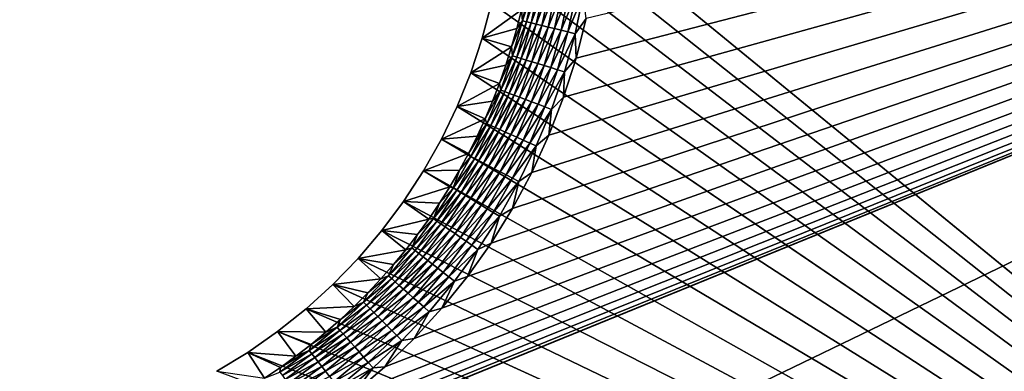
# Model space of a CAD drawing. Extents: x -255 to 255, y -598 to 598.
# Tile 39 of 201: x 83 to 151, y -319 to -294. Entities that reach past the tile are written whole.
import ezdxf

# ---------------------------------------------------------------- set-up
doc = ezdxf.new("R2010")
doc.units = 0
doc.header["$LTSCALE"] = 21.359881
for name, color, linetype in [('1', 7, 'CONTINUOUS'), ('11', 7, 'CONTINUOUS'), ('2', 7, 'CONTINUOUS'), ('58', 7, 'CONTINUOUS')]:
    doc.layers.add(name, color=color, linetype=linetype)

msp = doc.modelspace()

# ---------------------------------------------------------------- linework, layer by layer
at = {"layer": '1', "color": 7, "linetype": 'CONTINUOUS'}
for points in [[(214.258, -363.367), (116.58, -283.398), (152.63, -282.45), (214.258, -363.367)], [(116.58, -285.902), (116.58, -283.398), (213.433, -362.7), (116.58, -285.902)], [(213.433, -362.7), (116.58, -283.398), (214.258, -363.367), (213.433, -362.7)], [(116.42, -288.4), (116.58, -285.902), (213.433, -362.7), (116.42, -288.4)], [(116.099, -290.882), (116.42, -288.4), (213.433, -362.7), (116.099, -290.882)], [(115.621, -293.339), (116.099, -290.882), (213.433, -362.7), (115.621, -293.339)], [(114.986, -295.761), (115.621, -293.339), (213.433, -362.7), (114.986, -295.761)], [(114.197, -298.136), (114.986, -295.761), (212.554, -362.106), (114.197, -298.136)], [(212.554, -362.106), (114.986, -295.761), (213.433, -362.7), (212.554, -362.106)], [(113.258, -300.457), (114.197, -298.136), (212.554, -362.106), (113.258, -300.457)], [(112.172, -302.712), (113.258, -300.457), (212.554, -362.106), (112.172, -302.712)], [(110.943, -304.893), (112.172, -302.712), (212.554, -362.106), (110.943, -304.893)], [(109.578, -306.991), (110.943, -304.893), (211.628, -361.588), (109.578, -306.991)], [(211.628, -361.588), (110.943, -304.893), (212.554, -362.106), (211.628, -361.588)], [(108.081, -308.997), (109.578, -306.991), (211.628, -361.588), (108.081, -308.997)], [(106.458, -310.903), (108.081, -308.997), (211.628, -361.588), (106.458, -310.903)], [(104.716, -312.702), (106.458, -310.903), (211.628, -361.588), (104.716, -312.702)], [(102.863, -314.384), (104.716, -312.702), (210.661, -361.151), (102.863, -314.384)], [(210.661, -361.151), (104.716, -312.702), (211.628, -361.588), (210.661, -361.151)], [(100.906, -315.945), (102.863, -314.384), (210.661, -361.151), (100.906, -315.945)], [(98.853, -317.377), (100.906, -315.945), (210.661, -361.151), (98.853, -317.377)], [(96.713, -318.675), (98.853, -317.377), (210.661, -361.151), (96.713, -318.675)]]:
    msp.add_3dface(points, dxfattribs=at)
at = {"layer": '11', "color": 7, "linetype": 'CONTINUOUS'}
for points in [[(115.621, -293.339), (114.986, -295.761), (117.678, -293.809, 4.231), (115.621, -293.339)], [(117.678, -293.809, 4.231), (114.986, -295.761), (117.363, -295.09, 4.231), (117.678, -293.809, 4.231)], [(117.363, -295.09, 4.231), (114.986, -295.761), (117.008, -296.361, 4.231), (117.363, -295.09, 4.231)], [(114.986, -295.761), (114.197, -298.136), (117.008, -296.361, 4.231), (114.986, -295.761)], [(117.008, -296.361, 4.231), (114.197, -298.136), (116.613, -297.62, 4.231), (117.008, -296.361, 4.231)], [(116.613, -297.62, 4.231), (114.197, -298.136), (116.177, -298.865, 4.231), (116.613, -297.62, 4.231)], [(114.197, -298.136), (113.258, -300.457), (116.177, -298.865, 4.231), (114.197, -298.136)], [(116.177, -298.865, 4.231), (113.258, -300.457), (115.701, -300.096, 4.231), (116.177, -298.865, 4.231)], [(115.701, -300.096, 4.231), (113.258, -300.457), (115.187, -301.311, 4.231), (115.701, -300.096, 4.231)], [(113.258, -300.457), (112.172, -302.712), (115.187, -301.311, 4.231), (113.258, -300.457)], [(115.187, -301.311, 4.231), (112.172, -302.712), (114.633, -302.508, 4.231), (115.187, -301.311, 4.231)], [(112.172, -302.712), (110.943, -304.893), (114.042, -303.688, 4.231), (112.172, -302.712)], [(114.633, -302.508, 4.231), (112.172, -302.712), (114.042, -303.688, 4.231), (114.633, -302.508, 4.231)], [(114.042, -303.688, 4.231), (110.943, -304.893), (113.413, -304.848, 4.231), (114.042, -303.688, 4.231)], [(113.413, -304.848, 4.231), (110.943, -304.893), (112.747, -305.987, 4.231), (113.413, -304.848, 4.231)], [(110.943, -304.893), (109.578, -306.991), (112.747, -305.987, 4.231), (110.943, -304.893)], [(112.747, -305.987, 4.231), (109.578, -306.991), (112.045, -307.104, 4.231), (112.747, -305.987, 4.231)], [(109.578, -306.991), (108.081, -308.997), (111.308, -308.198, 4.231), (109.578, -306.991)], [(112.045, -307.104, 4.231), (109.578, -306.991), (111.308, -308.198, 4.231), (112.045, -307.104, 4.231)], [(111.308, -308.198, 4.231), (108.081, -308.997), (110.536, -309.268, 4.231), (111.308, -308.198, 4.231)], [(108.081, -308.997), (106.458, -310.903), (109.73, -310.313, 4.231), (108.081, -308.997)], [(110.536, -309.268, 4.231), (108.081, -308.997), (109.73, -310.313, 4.231), (110.536, -309.268, 4.231)], [(106.458, -310.903), (104.716, -312.702), (108.019, -312.322, 4.231), (106.458, -310.903)], [(109.73, -310.313, 4.231), (106.458, -310.903), (108.891, -311.331, 4.231), (109.73, -310.313, 4.231)], [(108.891, -311.331, 4.231), (106.458, -310.903), (108.019, -312.322, 4.231), (108.891, -311.331, 4.231)], [(108.019, -312.322, 4.231), (104.716, -312.702), (107.117, -313.284, 4.231), (108.019, -312.322, 4.231)], [(104.716, -312.702), (102.863, -314.384), (106.184, -314.217, 4.231), (104.716, -312.702)], [(107.117, -313.284, 4.231), (104.716, -312.702), (106.184, -314.217, 4.231), (107.117, -313.284, 4.231)], [(106.184, -314.217, 4.231), (102.863, -314.384), (105.222, -315.119, 4.231), (106.184, -314.217, 4.231)], [(102.863, -314.384), (100.906, -315.945), (104.231, -315.991, 4.231), (102.863, -314.384)], [(105.222, -315.119, 4.231), (102.863, -314.384), (104.231, -315.991, 4.231), (105.222, -315.119, 4.231)], [(100.906, -315.945), (98.853, -317.377), (102.168, -317.636, 4.231), (100.906, -315.945)], [(104.231, -315.991, 4.231), (100.906, -315.945), (103.213, -316.83, 4.231), (104.231, -315.991, 4.231)], [(103.213, -316.83, 4.231), (100.906, -315.945), (102.168, -317.636, 4.231), (103.213, -316.83, 4.231)], [(98.853, -317.377), (96.713, -318.675), (100.004, -319.145, 4.231), (98.853, -317.377)], [(102.168, -317.636, 4.231), (98.853, -317.377), (101.098, -318.408, 4.231), (102.168, -317.636, 4.231)], [(101.098, -318.408, 4.231), (98.853, -317.377), (100.004, -319.145, 4.231), (101.098, -318.408, 4.231)]]:
    msp.add_3dface(points, dxfattribs=at)
at = {"layer": '2', "color": 7, "linetype": 'CONTINUOUS'}
for points in [[(77.55, -415.216, 7), (248.416, -264.3, 7), (-64.2, -415.216, 7), (77.55, -415.216, 7)], [(-64.2, -415.216, 7), (248.416, -264.3, 7), (94.035, -327.203, 7), (-64.2, -415.216, 7)], [(80.359, -415.302, 7), (248.416, -264.3, 7), (77.55, -415.216, 7), (80.359, -415.302, 7)], [(83.158, -415.562, 7), (248.416, -264.3, 7), (80.359, -415.302, 7), (83.158, -415.562, 7)], [(85.935, -415.993, 7), (248.416, -264.3, 7), (83.158, -415.562, 7), (85.935, -415.993, 7)], [(88.681, -416.594, 7), (248.416, -264.3, 7), (85.935, -415.993, 7), (88.681, -416.594, 7)], [(91.384, -417.363, 7), (248.416, -264.3, 7), (88.681, -416.594, 7), (91.384, -417.363, 7)], [(94.035, -418.297, 7), (248.416, -264.3, 7), (91.384, -417.363, 7), (94.035, -418.297, 7)], [(96.623, -419.393, 7), (248.416, -264.3, 7), (94.035, -418.297, 7), (96.623, -419.393, 7)], [(94.035, -327.203, 7), (248.416, -264.3, 7), (96.623, -326.107, 7), (94.035, -327.203, 7)], [(99.139, -420.646, 7), (248.416, -264.3, 7), (96.623, -419.393, 7), (99.139, -420.646, 7)], [(96.623, -326.107, 7), (248.416, -264.3, 7), (99.139, -324.854, 7), (96.623, -326.107, 7)], [(101.573, -422.051, 7), (248.416, -264.3, 7), (99.139, -420.646, 7), (101.573, -422.051, 7)], [(99.139, -324.854, 7), (248.416, -264.3, 7), (101.573, -323.449, 7), (99.139, -324.854, 7)], [(103.916, -423.604, 7), (248.416, -264.3, 7), (101.573, -422.051, 7), (103.916, -423.604, 7)], [(101.573, -323.449, 7), (248.416, -264.3, 7), (103.916, -321.896, 7), (101.573, -323.449, 7)], [(106.159, -425.297, 7), (248.416, -264.3, 7), (103.916, -423.604, 7), (106.159, -425.297, 7)], [(103.916, -321.896, 7), (248.416, -264.3, 7), (106.159, -320.203, 7), (103.916, -321.896, 7)], [(108.293, -427.126, 7), (248.416, -264.3, 7), (106.159, -425.297, 7), (108.293, -427.126, 7)], [(106.159, -320.203, 7), (248.416, -264.3, 7), (108.293, -318.374, 7), (106.159, -320.203, 7)], [(110.311, -429.082, 7), (248.416, -264.3, 7), (108.293, -427.126, 7), (110.311, -429.082, 7)], [(108.293, -318.374, 7), (248.416, -264.3, 7), (110.311, -316.418, 7), (108.293, -318.374, 7)], [(112.205, -431.16, 7), (248.416, -264.3, 7), (110.311, -429.082, 7), (112.205, -431.16, 7)], [(110.311, -316.418, 7), (248.416, -264.3, 7), (112.205, -314.34, 7), (110.311, -316.418, 7)], [(113.967, -433.349, 7), (248.416, -264.3, 7), (112.205, -431.16, 7), (113.967, -433.349, 7)], [(112.205, -314.34, 7), (248.416, -264.3, 7), (113.967, -312.151, 7), (112.205, -314.34, 7)], [(115.591, -435.643, 7), (248.416, -264.3, 7), (113.967, -433.349, 7), (115.591, -435.643, 7)], [(113.967, -312.151, 7), (248.416, -264.3, 7), (115.591, -309.857, 7), (113.967, -312.151, 7)], [(117.07, -438.033, 7), (248.416, -264.3, 7), (115.591, -435.643, 7), (117.07, -438.033, 7)], [(115.591, -309.857, 7), (248.416, -264.3, 7), (117.07, -307.467, 7), (115.591, -309.857, 7)], [(118.4, -440.509, 7), (248.416, -264.3, 7), (117.07, -438.033, 7), (118.4, -440.509, 7)], [(117.07, -307.467, 7), (248.416, -264.3, 7), (118.4, -304.991, 7), (117.07, -307.467, 7)], [(119.575, -443.062, 7), (248.416, -264.3, 7), (118.4, -440.509, 7), (119.575, -443.062, 7)], [(118.4, -304.991, 7), (248.416, -264.3, 7), (119.575, -302.438, 7), (118.4, -304.991, 7)], [(120.59, -445.683, 7), (248.416, -264.3, 7), (119.575, -443.062, 7), (120.59, -445.683, 7)], [(119.575, -302.438, 7), (248.416, -264.3, 7), (120.59, -299.817, 7), (119.575, -302.438, 7)], [(121.442, -448.362, 7), (248.416, -264.3, 7), (120.59, -445.683, 7), (121.442, -448.362, 7)], [(120.59, -299.817, 7), (248.416, -264.3, 7), (121.442, -297.138, 7), (120.59, -299.817, 7)], [(122.128, -451.087, 7), (248.416, -264.3, 7), (121.442, -448.362, 7), (122.128, -451.087, 7)], [(121.442, -297.138, 7), (248.416, -264.3, 7), (122.128, -294.413, 7), (121.442, -297.138, 7)], [(122.644, -453.85, 7), (248.416, -264.3, 7), (122.128, -451.087, 7), (122.644, -453.85, 7)], [(122.989, -456.639, 7), (248.416, -264.3, 7), (122.644, -453.85, 7), (122.989, -456.639, 7)], [(123.163, -459.445, 7), (248.416, -264.3, 7), (122.989, -456.639, 7), (123.163, -459.445, 7)], [(248.416, -464.6, 7), (248.416, -264.3, 7), (123.163, -462.255, 7), (248.416, -464.6, 7)], [(123.163, -462.255, 7), (248.416, -264.3, 7), (123.163, -459.445, 7), (123.163, -462.255, 7)]]:
    msp.add_3dface(points, dxfattribs=at)
at = {"layer": '58', "color": 7, "linetype": 'CONTINUOUS'}
for points in [[(117.678, -293.809, 4.231), (117.751, -294.559, 4.666), (118.276, -292.113, 4.666), (117.678, -293.809, 4.231)], [(117.751, -294.559, 4.666), (118.561, -292.166, 5.078), (118.276, -292.113, 4.666), (117.751, -294.559, 4.666)], [(118.033, -294.628, 5.078), (118.561, -292.166, 5.078), (117.751, -294.559, 4.666), (118.033, -294.628, 5.078)], [(118.033, -294.628, 5.078), (118.886, -292.225, 5.459), (118.561, -292.166, 5.078), (118.033, -294.628, 5.078)], [(118.353, -294.707, 5.459), (118.886, -292.225, 5.459), (118.033, -294.628, 5.078), (118.353, -294.707, 5.459)], [(118.353, -294.707, 5.459), (119.246, -292.291, 5.805), (118.886, -292.225, 5.459), (118.353, -294.707, 5.459)], [(118.709, -294.795, 5.805), (119.246, -292.291, 5.805), (118.353, -294.707, 5.459), (118.709, -294.795, 5.805)], [(118.709, -294.795, 5.805), (119.639, -292.363, 6.112), (119.246, -292.291, 5.805), (118.709, -294.795, 5.805)], [(119.097, -294.89, 6.112), (119.639, -292.363, 6.112), (118.709, -294.795, 5.805), (119.097, -294.89, 6.112)], [(119.097, -294.89, 6.112), (120.061, -292.44, 6.378), (119.639, -292.363, 6.112), (119.097, -294.89, 6.112)], [(119.513, -294.993, 6.378), (120.061, -292.44, 6.378), (119.097, -294.89, 6.112), (119.513, -294.993, 6.378)], [(119.513, -294.993, 6.378), (120.506, -292.522, 6.599), (120.061, -292.44, 6.378), (119.513, -294.993, 6.378)], [(119.953, -295.101, 6.599), (120.506, -292.522, 6.599), (119.513, -294.993, 6.378), (119.953, -295.101, 6.599)], [(119.953, -295.101, 6.599), (120.972, -292.607, 6.773), (120.506, -292.522, 6.599), (119.953, -295.101, 6.599)], [(120.412, -295.215, 6.773), (120.972, -292.607, 6.773), (119.953, -295.101, 6.599), (120.412, -295.215, 6.773)], [(120.412, -295.215, 6.773), (121.452, -292.695, 6.899), (120.972, -292.607, 6.773), (120.412, -295.215, 6.773)], [(120.886, -295.331, 6.899), (121.452, -292.695, 6.899), (120.412, -295.215, 6.773), (120.886, -295.331, 6.899)], [(120.886, -295.331, 6.899), (121.942, -292.785, 6.975), (121.452, -292.695, 6.899), (120.886, -295.331, 6.899)], [(121.37, -295.451, 6.975), (121.942, -292.785, 6.975), (120.886, -295.331, 6.899), (121.37, -295.451, 6.975)], [(121.37, -295.451, 6.975), (122.128, -294.413, 7), (121.942, -292.785, 6.975), (121.37, -295.451, 6.975)], [(117.678, -293.809, 4.231), (117.363, -295.09, 4.231), (117.751, -294.559, 4.666), (117.678, -293.809, 4.231)], [(117.363, -295.09, 4.231), (117.008, -296.361, 4.231), (117.751, -294.559, 4.666), (117.363, -295.09, 4.231)], [(117.008, -296.361, 4.231), (117.079, -296.968, 4.666), (117.751, -294.559, 4.666), (117.008, -296.361, 4.231)], [(117.079, -296.968, 4.666), (118.033, -294.628, 5.078), (117.751, -294.559, 4.666), (117.079, -296.968, 4.666)], [(117.356, -297.054, 5.078), (118.033, -294.628, 5.078), (117.079, -296.968, 4.666), (117.356, -297.054, 5.078)], [(117.356, -297.054, 5.078), (118.353, -294.707, 5.459), (118.033, -294.628, 5.078), (117.356, -297.054, 5.078)], [(117.671, -297.152, 5.459), (118.353, -294.707, 5.459), (117.356, -297.054, 5.078), (117.671, -297.152, 5.459)], [(117.671, -297.152, 5.459), (118.709, -294.795, 5.805), (118.353, -294.707, 5.459), (117.671, -297.152, 5.459)], [(121.442, -297.138, 7), (122.128, -294.413, 7), (121.37, -295.451, 6.975), (121.442, -297.138, 7)], [(118.021, -297.261, 5.805), (118.709, -294.795, 5.805), (117.671, -297.152, 5.459), (118.021, -297.261, 5.805)], [(118.021, -297.261, 5.805), (119.097, -294.89, 6.112), (118.709, -294.795, 5.805), (118.021, -297.261, 5.805)], [(118.403, -297.38, 6.112), (119.097, -294.89, 6.112), (118.021, -297.261, 5.805), (118.403, -297.38, 6.112)], [(118.403, -297.38, 6.112), (119.513, -294.993, 6.378), (119.097, -294.89, 6.112), (118.403, -297.38, 6.112)], [(118.812, -297.508, 6.378), (119.513, -294.993, 6.378), (118.403, -297.38, 6.112), (118.812, -297.508, 6.378)], [(118.812, -297.508, 6.378), (119.953, -295.101, 6.599), (119.513, -294.993, 6.378), (118.812, -297.508, 6.378)], [(119.244, -297.642, 6.599), (119.953, -295.101, 6.599), (118.812, -297.508, 6.378), (119.244, -297.642, 6.599)], [(119.244, -297.642, 6.599), (120.412, -295.215, 6.773), (119.953, -295.101, 6.599), (119.244, -297.642, 6.599)], [(119.696, -297.783, 6.773), (120.412, -295.215, 6.773), (119.244, -297.642, 6.599), (119.696, -297.783, 6.773)], [(119.696, -297.783, 6.773), (120.886, -295.331, 6.899), (120.412, -295.215, 6.773), (119.696, -297.783, 6.773)], [(120.162, -297.928, 6.899), (120.886, -295.331, 6.899), (119.696, -297.783, 6.773), (120.162, -297.928, 6.899)], [(120.162, -297.928, 6.899), (121.37, -295.451, 6.975), (120.886, -295.331, 6.899), (120.162, -297.928, 6.899)], [(120.638, -298.077, 6.975), (121.37, -295.451, 6.975), (120.162, -297.928, 6.899), (120.638, -298.077, 6.975)], [(120.638, -298.077, 6.975), (121.442, -297.138, 7), (121.37, -295.451, 6.975), (120.638, -298.077, 6.975)], [(117.008, -296.361, 4.231), (116.613, -297.62, 4.231), (117.079, -296.968, 4.666), (117.008, -296.361, 4.231)], [(116.613, -297.62, 4.231), (116.177, -298.865, 4.231), (117.079, -296.968, 4.666), (116.613, -297.62, 4.231)], [(116.177, -298.865, 4.231), (116.264, -299.332, 4.666), (117.079, -296.968, 4.666), (116.177, -298.865, 4.231)], [(116.264, -299.332, 4.666), (117.356, -297.054, 5.078), (117.079, -296.968, 4.666), (116.264, -299.332, 4.666)], [(116.535, -299.435, 5.078), (117.356, -297.054, 5.078), (116.264, -299.332, 4.666), (116.535, -299.435, 5.078)], [(116.535, -299.435, 5.078), (117.671, -297.152, 5.459), (117.356, -297.054, 5.078), (116.535, -299.435, 5.078)], [(116.843, -299.552, 5.459), (117.671, -297.152, 5.459), (116.535, -299.435, 5.078), (116.843, -299.552, 5.459)], [(116.843, -299.552, 5.459), (118.021, -297.261, 5.805), (117.671, -297.152, 5.459), (116.843, -299.552, 5.459)], [(117.186, -299.682, 5.805), (118.021, -297.261, 5.805), (116.843, -299.552, 5.459), (117.186, -299.682, 5.805)], [(117.186, -299.682, 5.805), (118.403, -297.38, 6.112), (118.021, -297.261, 5.805), (117.186, -299.682, 5.805)], [(117.56, -299.824, 6.112), (118.403, -297.38, 6.112), (117.186, -299.682, 5.805), (117.56, -299.824, 6.112)], [(117.56, -299.824, 6.112), (118.812, -297.508, 6.378), (118.403, -297.38, 6.112), (117.56, -299.824, 6.112)], [(120.59, -299.817, 7), (121.442, -297.138, 7), (120.638, -298.077, 6.975), (120.59, -299.817, 7)], [(117.96, -299.976, 6.378), (118.812, -297.508, 6.378), (117.56, -299.824, 6.112), (117.96, -299.976, 6.378)], [(117.96, -299.976, 6.378), (119.244, -297.642, 6.599), (118.812, -297.508, 6.378), (117.96, -299.976, 6.378)], [(118.384, -300.136, 6.599), (119.244, -297.642, 6.599), (117.96, -299.976, 6.378), (118.384, -300.136, 6.599)], [(118.384, -300.136, 6.599), (119.696, -297.783, 6.773), (119.244, -297.642, 6.599), (118.384, -300.136, 6.599)], [(118.826, -300.304, 6.773), (119.696, -297.783, 6.773), (118.384, -300.136, 6.599), (118.826, -300.304, 6.773)], [(118.826, -300.304, 6.773), (120.162, -297.928, 6.899), (119.696, -297.783, 6.773), (118.826, -300.304, 6.773)], [(119.283, -300.477, 6.899), (120.162, -297.928, 6.899), (118.826, -300.304, 6.773), (119.283, -300.477, 6.899)], [(119.283, -300.477, 6.899), (120.638, -298.077, 6.975), (120.162, -297.928, 6.899), (119.283, -300.477, 6.899)], [(119.748, -300.654, 6.975), (120.638, -298.077, 6.975), (119.283, -300.477, 6.899), (119.748, -300.654, 6.975)], [(119.748, -300.654, 6.975), (120.59, -299.817, 7), (120.638, -298.077, 6.975), (119.748, -300.654, 6.975)], [(115.701, -300.096, 4.231), (115.187, -301.311, 4.231), (116.264, -299.332, 4.666), (115.701, -300.096, 4.231)], [(115.187, -301.311, 4.231), (115.306, -301.643, 4.666), (116.264, -299.332, 4.666), (115.187, -301.311, 4.231)], [(115.306, -301.643, 4.666), (116.535, -299.435, 5.078), (116.264, -299.332, 4.666), (115.306, -301.643, 4.666)], [(115.571, -301.762, 5.078), (116.535, -299.435, 5.078), (115.306, -301.643, 4.666), (115.571, -301.762, 5.078)], [(115.571, -301.762, 5.078), (116.843, -299.552, 5.459), (116.535, -299.435, 5.078), (115.571, -301.762, 5.078)], [(116.177, -298.865, 4.231), (115.701, -300.096, 4.231), (116.264, -299.332, 4.666), (116.177, -298.865, 4.231)], [(115.872, -301.897, 5.459), (116.843, -299.552, 5.459), (115.571, -301.762, 5.078), (115.872, -301.897, 5.459)], [(115.872, -301.897, 5.459), (117.186, -299.682, 5.805), (116.843, -299.552, 5.459), (115.872, -301.897, 5.459)], [(116.206, -302.048, 5.805), (117.186, -299.682, 5.805), (115.872, -301.897, 5.459), (116.206, -302.048, 5.805)], [(116.206, -302.048, 5.805), (117.56, -299.824, 6.112), (117.186, -299.682, 5.805), (116.206, -302.048, 5.805)], [(116.57, -302.212, 6.112), (117.56, -299.824, 6.112), (116.206, -302.048, 5.805), (116.57, -302.212, 6.112)], [(116.57, -302.212, 6.112), (117.96, -299.976, 6.378), (117.56, -299.824, 6.112), (116.57, -302.212, 6.112)], [(116.961, -302.388, 6.378), (117.96, -299.976, 6.378), (116.57, -302.212, 6.112), (116.961, -302.388, 6.378)], [(116.961, -302.388, 6.378), (118.384, -300.136, 6.599), (117.96, -299.976, 6.378), (116.961, -302.388, 6.378)], [(117.374, -302.573, 6.599), (118.384, -300.136, 6.599), (116.961, -302.388, 6.378), (117.374, -302.573, 6.599)], [(117.374, -302.573, 6.599), (118.826, -300.304, 6.773), (118.384, -300.136, 6.599), (117.374, -302.573, 6.599)], [(119.575, -302.438, 7), (120.59, -299.817, 7), (119.748, -300.654, 6.975), (119.575, -302.438, 7)], [(117.806, -302.768, 6.773), (118.826, -300.304, 6.773), (117.374, -302.573, 6.599), (117.806, -302.768, 6.773)], [(117.806, -302.768, 6.773), (119.283, -300.477, 6.899), (118.826, -300.304, 6.773), (117.806, -302.768, 6.773)], [(118.251, -302.968, 6.899), (119.283, -300.477, 6.899), (117.806, -302.768, 6.773), (118.251, -302.968, 6.899)], [(118.251, -302.968, 6.899), (119.748, -300.654, 6.975), (119.283, -300.477, 6.899), (118.251, -302.968, 6.899)], [(118.705, -303.172, 6.975), (119.748, -300.654, 6.975), (118.251, -302.968, 6.899), (118.705, -303.172, 6.975)], [(118.705, -303.172, 6.975), (119.575, -302.438, 7), (119.748, -300.654, 6.975), (118.705, -303.172, 6.975)], [(115.187, -301.311, 4.231), (114.633, -302.508, 4.231), (115.306, -301.643, 4.666), (115.187, -301.311, 4.231)], [(114.633, -302.508, 4.231), (114.042, -303.688, 4.231), (115.306, -301.643, 4.666), (114.633, -302.508, 4.231)], [(114.042, -303.688, 4.231), (114.212, -303.891, 4.666), (115.306, -301.643, 4.666), (114.042, -303.688, 4.231)], [(114.212, -303.891, 4.666), (115.571, -301.762, 5.078), (115.306, -301.643, 4.666), (114.212, -303.891, 4.666)], [(114.468, -304.026, 5.078), (115.571, -301.762, 5.078), (114.212, -303.891, 4.666), (114.468, -304.026, 5.078)], [(114.468, -304.026, 5.078), (115.872, -301.897, 5.459), (115.571, -301.762, 5.078), (114.468, -304.026, 5.078)], [(114.76, -304.18, 5.459), (115.872, -301.897, 5.459), (114.468, -304.026, 5.078), (114.76, -304.18, 5.459)], [(114.76, -304.18, 5.459), (116.206, -302.048, 5.805), (115.872, -301.897, 5.459), (114.76, -304.18, 5.459)], [(115.085, -304.35, 5.805), (116.206, -302.048, 5.805), (114.76, -304.18, 5.459), (115.085, -304.35, 5.805)], [(115.085, -304.35, 5.805), (116.57, -302.212, 6.112), (116.206, -302.048, 5.805), (115.085, -304.35, 5.805)], [(115.439, -304.536, 6.112), (116.57, -302.212, 6.112), (115.085, -304.35, 5.805), (115.439, -304.536, 6.112)], [(115.439, -304.536, 6.112), (116.961, -302.388, 6.378), (116.57, -302.212, 6.112), (115.439, -304.536, 6.112)], [(115.818, -304.735, 6.378), (116.961, -302.388, 6.378), (115.439, -304.536, 6.112), (115.818, -304.735, 6.378)], [(115.818, -304.735, 6.378), (117.374, -302.573, 6.599), (116.961, -302.388, 6.378), (115.818, -304.735, 6.378)], [(116.219, -304.945, 6.599), (117.374, -302.573, 6.599), (115.818, -304.735, 6.378), (116.219, -304.945, 6.599)], [(116.219, -304.945, 6.599), (117.806, -302.768, 6.773), (117.374, -302.573, 6.599), (116.219, -304.945, 6.599)], [(116.638, -305.165, 6.773), (117.806, -302.768, 6.773), (116.219, -304.945, 6.599), (116.638, -305.165, 6.773)], [(116.638, -305.165, 6.773), (118.251, -302.968, 6.899), (117.806, -302.768, 6.773), (116.638, -305.165, 6.773)], [(118.4, -304.991, 7), (119.575, -302.438, 7), (118.705, -303.172, 6.975), (118.4, -304.991, 7)], [(117.071, -305.392, 6.899), (118.251, -302.968, 6.899), (116.638, -305.165, 6.773), (117.071, -305.392, 6.899)], [(117.071, -305.392, 6.899), (118.705, -303.172, 6.975), (118.251, -302.968, 6.899), (117.071, -305.392, 6.899)], [(117.512, -305.624, 6.975), (118.705, -303.172, 6.975), (117.071, -305.392, 6.899), (117.512, -305.624, 6.975)], [(117.512, -305.624, 6.975), (118.4, -304.991, 7), (118.705, -303.172, 6.975), (117.512, -305.624, 6.975)], [(113.413, -304.848, 4.231), (112.983, -306.07, 4.666), (114.212, -303.891, 4.666), (113.413, -304.848, 4.231)], [(112.983, -306.07, 4.666), (114.468, -304.026, 5.078), (114.212, -303.891, 4.666), (112.983, -306.07, 4.666)], [(113.231, -306.22, 5.078), (114.468, -304.026, 5.078), (112.983, -306.07, 4.666), (113.231, -306.22, 5.078)], [(113.231, -306.22, 5.078), (114.76, -304.18, 5.459), (114.468, -304.026, 5.078), (113.231, -306.22, 5.078)], [(113.513, -306.391, 5.459), (114.76, -304.18, 5.459), (113.231, -306.22, 5.078), (113.513, -306.391, 5.459)], [(114.042, -303.688, 4.231), (113.413, -304.848, 4.231), (114.212, -303.891, 4.666), (114.042, -303.688, 4.231)], [(113.513, -306.391, 5.459), (115.085, -304.35, 5.805), (114.76, -304.18, 5.459), (113.513, -306.391, 5.459)], [(113.413, -304.848, 4.231), (112.747, -305.987, 4.231), (112.983, -306.07, 4.666), (113.413, -304.848, 4.231)], [(113.827, -306.58, 5.805), (115.085, -304.35, 5.805), (113.513, -306.391, 5.459), (113.827, -306.58, 5.805)], [(113.827, -306.58, 5.805), (115.439, -304.536, 6.112), (115.085, -304.35, 5.805), (113.827, -306.58, 5.805)], [(114.169, -306.787, 6.112), (115.439, -304.536, 6.112), (113.827, -306.58, 5.805), (114.169, -306.787, 6.112)], [(114.169, -306.787, 6.112), (115.818, -304.735, 6.378), (115.439, -304.536, 6.112), (114.169, -306.787, 6.112)], [(114.536, -307.009, 6.378), (115.818, -304.735, 6.378), (114.169, -306.787, 6.112), (114.536, -307.009, 6.378)], [(114.536, -307.009, 6.378), (116.219, -304.945, 6.599), (115.818, -304.735, 6.378), (114.536, -307.009, 6.378)], [(114.924, -307.243, 6.599), (116.219, -304.945, 6.599), (114.536, -307.009, 6.378), (114.924, -307.243, 6.599)], [(114.924, -307.243, 6.599), (116.638, -305.165, 6.773), (116.219, -304.945, 6.599), (114.924, -307.243, 6.599)], [(115.328, -307.488, 6.773), (116.638, -305.165, 6.773), (114.924, -307.243, 6.599), (115.328, -307.488, 6.773)], [(115.328, -307.488, 6.773), (117.071, -305.392, 6.899), (116.638, -305.165, 6.773), (115.328, -307.488, 6.773)], [(115.746, -307.74, 6.899), (117.071, -305.392, 6.899), (115.328, -307.488, 6.773), (115.746, -307.74, 6.899)], [(115.746, -307.74, 6.899), (117.512, -305.624, 6.975), (117.071, -305.392, 6.899), (115.746, -307.74, 6.899)], [(117.07, -307.467, 7), (118.4, -304.991, 7), (117.512, -305.624, 6.975), (117.07, -307.467, 7)], [(112.045, -307.104, 4.231), (111.625, -308.17, 4.666), (112.983, -306.07, 4.666), (112.045, -307.104, 4.231)], [(111.625, -308.17, 4.666), (113.231, -306.22, 5.078), (112.983, -306.07, 4.666), (111.625, -308.17, 4.666)], [(111.864, -308.335, 5.078), (113.231, -306.22, 5.078), (111.625, -308.17, 4.666), (111.864, -308.335, 5.078)], [(111.864, -308.335, 5.078), (113.513, -306.391, 5.459), (113.231, -306.22, 5.078), (111.864, -308.335, 5.078)], [(112.747, -305.987, 4.231), (112.045, -307.104, 4.231), (112.983, -306.07, 4.666), (112.747, -305.987, 4.231)], [(116.172, -307.998, 6.975), (117.512, -305.624, 6.975), (115.746, -307.74, 6.899), (116.172, -307.998, 6.975)], [(116.172, -307.998, 6.975), (117.07, -307.467, 7), (117.512, -305.624, 6.975), (116.172, -307.998, 6.975)], [(112.135, -308.522, 5.459), (113.513, -306.391, 5.459), (111.864, -308.335, 5.078), (112.135, -308.522, 5.459)], [(112.135, -308.522, 5.459), (113.827, -306.58, 5.805), (113.513, -306.391, 5.459), (112.135, -308.522, 5.459)], [(112.437, -308.731, 5.805), (113.827, -306.58, 5.805), (112.135, -308.522, 5.459), (112.437, -308.731, 5.805)], [(112.437, -308.731, 5.805), (114.169, -306.787, 6.112), (113.827, -306.58, 5.805), (112.437, -308.731, 5.805)], [(112.766, -308.958, 6.112), (114.169, -306.787, 6.112), (112.437, -308.731, 5.805), (112.766, -308.958, 6.112)], [(112.766, -308.958, 6.112), (114.536, -307.009, 6.378), (114.169, -306.787, 6.112), (112.766, -308.958, 6.112)], [(112.045, -307.104, 4.231), (111.308, -308.198, 4.231), (111.625, -308.17, 4.666), (112.045, -307.104, 4.231)], [(113.118, -309.201, 6.378), (114.536, -307.009, 6.378), (112.766, -308.958, 6.112), (113.118, -309.201, 6.378)], [(113.118, -309.201, 6.378), (114.924, -307.243, 6.599), (114.536, -307.009, 6.378), (113.118, -309.201, 6.378)], [(113.491, -309.458, 6.599), (114.924, -307.243, 6.599), (113.118, -309.201, 6.378), (113.491, -309.458, 6.599)], [(113.491, -309.458, 6.599), (115.328, -307.488, 6.773), (114.924, -307.243, 6.599), (113.491, -309.458, 6.599)], [(113.88, -309.727, 6.773), (115.328, -307.488, 6.773), (113.491, -309.458, 6.599), (113.88, -309.727, 6.773)], [(113.88, -309.727, 6.773), (115.746, -307.74, 6.899), (115.328, -307.488, 6.773), (113.88, -309.727, 6.773)], [(115.591, -309.857, 7), (117.07, -307.467, 7), (116.172, -307.998, 6.975), (115.591, -309.857, 7)], [(110.536, -309.268, 4.231), (110.143, -310.185, 4.666), (111.625, -308.17, 4.666), (110.536, -309.268, 4.231)], [(110.143, -310.185, 4.666), (111.864, -308.335, 5.078), (111.625, -308.17, 4.666), (110.143, -310.185, 4.666)], [(111.308, -308.198, 4.231), (110.536, -309.268, 4.231), (111.625, -308.17, 4.666), (111.308, -308.198, 4.231)], [(114.282, -310.004, 6.899), (115.746, -307.74, 6.899), (113.88, -309.727, 6.773), (114.282, -310.004, 6.899)], [(114.282, -310.004, 6.899), (116.172, -307.998, 6.975), (115.746, -307.74, 6.899), (114.282, -310.004, 6.899)], [(114.692, -310.287, 6.975), (116.172, -307.998, 6.975), (114.282, -310.004, 6.899), (114.692, -310.287, 6.975)], [(114.692, -310.287, 6.975), (115.591, -309.857, 7), (116.172, -307.998, 6.975), (114.692, -310.287, 6.975)], [(110.371, -310.364, 5.078), (111.864, -308.335, 5.078), (110.143, -310.185, 4.666), (110.371, -310.364, 5.078)], [(110.371, -310.364, 5.078), (112.135, -308.522, 5.459), (111.864, -308.335, 5.078), (110.371, -310.364, 5.078)], [(110.631, -310.567, 5.459), (112.135, -308.522, 5.459), (110.371, -310.364, 5.078), (110.631, -310.567, 5.459)], [(110.631, -310.567, 5.459), (112.437, -308.731, 5.805), (112.135, -308.522, 5.459), (110.631, -310.567, 5.459)], [(110.919, -310.793, 5.805), (112.437, -308.731, 5.805), (110.631, -310.567, 5.459), (110.919, -310.793, 5.805)], [(110.919, -310.793, 5.805), (112.766, -308.958, 6.112), (112.437, -308.731, 5.805), (110.919, -310.793, 5.805)], [(110.536, -309.268, 4.231), (109.73, -310.313, 4.231), (110.143, -310.185, 4.666), (110.536, -309.268, 4.231)], [(111.234, -311.04, 6.112), (112.766, -308.958, 6.112), (110.919, -310.793, 5.805), (111.234, -311.04, 6.112)], [(111.234, -311.04, 6.112), (113.118, -309.201, 6.378), (112.766, -308.958, 6.112), (111.234, -311.04, 6.112)], [(111.571, -311.304, 6.378), (113.118, -309.201, 6.378), (111.234, -311.04, 6.112), (111.571, -311.304, 6.378)], [(111.571, -311.304, 6.378), (113.491, -309.458, 6.599), (113.118, -309.201, 6.378), (111.571, -311.304, 6.378)], [(111.928, -311.583, 6.599), (113.491, -309.458, 6.599), (111.571, -311.304, 6.378), (111.928, -311.583, 6.599)], [(111.928, -311.583, 6.599), (113.88, -309.727, 6.773), (113.491, -309.458, 6.599), (111.928, -311.583, 6.599)], [(108.891, -311.331, 4.231), (108.541, -312.106, 4.666), (110.143, -310.185, 4.666), (108.891, -311.331, 4.231)], [(108.541, -312.106, 4.666), (110.371, -310.364, 5.078), (110.143, -310.185, 4.666), (108.541, -312.106, 4.666)], [(109.73, -310.313, 4.231), (108.891, -311.331, 4.231), (110.143, -310.185, 4.666), (109.73, -310.313, 4.231)], [(112.3, -311.875, 6.773), (113.88, -309.727, 6.773), (111.928, -311.583, 6.599), (112.3, -311.875, 6.773)], [(112.3, -311.875, 6.773), (114.282, -310.004, 6.899), (113.88, -309.727, 6.773), (112.3, -311.875, 6.773)], [(112.684, -312.176, 6.899), (114.282, -310.004, 6.899), (112.3, -311.875, 6.773), (112.684, -312.176, 6.899)], [(112.684, -312.176, 6.899), (114.692, -310.287, 6.975), (114.282, -310.004, 6.899), (112.684, -312.176, 6.899)], [(113.077, -312.483, 6.975), (114.692, -310.287, 6.975), (112.684, -312.176, 6.899), (113.077, -312.483, 6.975)], [(113.077, -312.483, 6.975), (113.967, -312.151, 7), (114.692, -310.287, 6.975), (113.077, -312.483, 6.975)], [(113.967, -312.151, 7), (115.591, -309.857, 7), (114.692, -310.287, 6.975), (113.967, -312.151, 7)], [(108.758, -312.298, 5.078), (110.371, -310.364, 5.078), (108.541, -312.106, 4.666), (108.758, -312.298, 5.078)], [(108.758, -312.298, 5.078), (110.631, -310.567, 5.459), (110.371, -310.364, 5.078), (108.758, -312.298, 5.078)], [(109.005, -312.517, 5.459), (110.631, -310.567, 5.459), (108.758, -312.298, 5.078), (109.005, -312.517, 5.459)], [(109.005, -312.517, 5.459), (110.919, -310.793, 5.805), (110.631, -310.567, 5.459), (109.005, -312.517, 5.459)], [(109.28, -312.76, 5.805), (110.919, -310.793, 5.805), (109.005, -312.517, 5.459), (109.28, -312.76, 5.805)], [(109.28, -312.76, 5.805), (111.234, -311.04, 6.112), (110.919, -310.793, 5.805), (109.28, -312.76, 5.805)], [(108.891, -311.331, 4.231), (108.019, -312.322, 4.231), (108.541, -312.106, 4.666), (108.891, -311.331, 4.231)], [(109.579, -313.025, 6.112), (111.234, -311.04, 6.112), (109.28, -312.76, 5.805), (109.579, -313.025, 6.112)], [(109.579, -313.025, 6.112), (111.571, -311.304, 6.378), (111.234, -311.04, 6.112), (109.579, -313.025, 6.112)], [(109.9, -313.309, 6.378), (111.571, -311.304, 6.378), (109.579, -313.025, 6.112), (109.9, -313.309, 6.378)], [(109.9, -313.309, 6.378), (111.928, -311.583, 6.599), (111.571, -311.304, 6.378), (109.9, -313.309, 6.378)], [(110.239, -313.61, 6.599), (111.928, -311.583, 6.599), (109.9, -313.309, 6.378), (110.239, -313.61, 6.599)], [(110.239, -313.61, 6.599), (112.3, -311.875, 6.773), (111.928, -311.583, 6.599), (110.239, -313.61, 6.599)], [(107.117, -313.284, 4.231), (106.827, -313.927, 4.666), (108.541, -312.106, 4.666), (107.117, -313.284, 4.231)], [(106.827, -313.927, 4.666), (108.758, -312.298, 5.078), (108.541, -312.106, 4.666), (106.827, -313.927, 4.666)], [(107.032, -314.132, 5.078), (108.758, -312.298, 5.078), (106.827, -313.927, 4.666), (107.032, -314.132, 5.078)], [(107.032, -314.132, 5.078), (109.005, -312.517, 5.459), (108.758, -312.298, 5.078), (107.032, -314.132, 5.078)], [(108.019, -312.322, 4.231), (107.117, -313.284, 4.231), (108.541, -312.106, 4.666), (108.019, -312.322, 4.231)], [(110.593, -313.923, 6.773), (112.3, -311.875, 6.773), (110.239, -313.61, 6.599), (110.593, -313.923, 6.773)], [(110.593, -313.923, 6.773), (112.684, -312.176, 6.899), (112.3, -311.875, 6.773), (110.593, -313.923, 6.773)], [(110.958, -314.247, 6.899), (112.684, -312.176, 6.899), (110.593, -313.923, 6.773), (110.958, -314.247, 6.899)], [(110.958, -314.247, 6.899), (113.077, -312.483, 6.975), (112.684, -312.176, 6.899), (110.958, -314.247, 6.899)], [(112.205, -314.34, 7), (113.967, -312.151, 7), (113.077, -312.483, 6.975), (112.205, -314.34, 7)], [(107.265, -314.365, 5.459), (109.005, -312.517, 5.459), (107.032, -314.132, 5.078), (107.265, -314.365, 5.459)], [(107.265, -314.365, 5.459), (109.28, -312.76, 5.805), (109.005, -312.517, 5.459), (107.265, -314.365, 5.459)], [(107.525, -314.625, 5.805), (109.28, -312.76, 5.805), (107.265, -314.365, 5.459), (107.525, -314.625, 5.805)], [(107.525, -314.625, 5.805), (109.579, -313.025, 6.112), (109.28, -312.76, 5.805), (107.525, -314.625, 5.805)], [(111.331, -314.578, 6.975), (113.077, -312.483, 6.975), (110.958, -314.247, 6.899), (111.331, -314.578, 6.975)], [(111.331, -314.578, 6.975), (112.205, -314.34, 7), (113.077, -312.483, 6.975), (111.331, -314.578, 6.975)], [(107.117, -313.284, 4.231), (106.184, -314.217, 4.231), (106.827, -313.927, 4.666), (107.117, -313.284, 4.231)], [(107.807, -314.907, 6.112), (109.579, -313.025, 6.112), (107.525, -314.625, 5.805), (107.807, -314.907, 6.112)], [(107.807, -314.907, 6.112), (109.9, -313.309, 6.378), (109.579, -313.025, 6.112), (107.807, -314.907, 6.112)], [(108.11, -315.21, 6.378), (109.9, -313.309, 6.378), (107.807, -314.907, 6.112), (108.11, -315.21, 6.378)], [(108.11, -315.21, 6.378), (110.239, -313.61, 6.599), (109.9, -313.309, 6.378), (108.11, -315.21, 6.378)], [(108.431, -315.531, 6.599), (110.239, -313.61, 6.599), (108.11, -315.21, 6.378), (108.431, -315.531, 6.599)], [(108.431, -315.531, 6.599), (110.593, -313.923, 6.773), (110.239, -313.61, 6.599), (108.431, -315.531, 6.599)], [(105.222, -315.119, 4.231), (105.006, -315.641, 4.666), (106.827, -313.927, 4.666), (105.222, -315.119, 4.231)], [(105.006, -315.641, 4.666), (107.032, -314.132, 5.078), (106.827, -313.927, 4.666), (105.006, -315.641, 4.666)], [(105.198, -315.858, 5.078), (107.032, -314.132, 5.078), (105.006, -315.641, 4.666), (105.198, -315.858, 5.078)], [(105.198, -315.858, 5.078), (107.265, -314.365, 5.459), (107.032, -314.132, 5.078), (105.198, -315.858, 5.078)], [(105.417, -316.105, 5.459), (107.265, -314.365, 5.459), (105.198, -315.858, 5.078), (105.417, -316.105, 5.459)], [(106.184, -314.217, 4.231), (105.222, -315.119, 4.231), (106.827, -313.927, 4.666), (106.184, -314.217, 4.231)], [(105.417, -316.105, 5.459), (107.525, -314.625, 5.805), (107.265, -314.365, 5.459), (105.417, -316.105, 5.459)], [(108.765, -315.865, 6.773), (110.593, -313.923, 6.773), (108.431, -315.531, 6.599), (108.765, -315.865, 6.773)], [(108.765, -315.865, 6.773), (110.958, -314.247, 6.899), (110.593, -313.923, 6.773), (108.765, -315.865, 6.773)], [(109.11, -316.21, 6.899), (110.958, -314.247, 6.899), (108.765, -315.865, 6.773), (109.11, -316.21, 6.899)], [(109.11, -316.21, 6.899), (111.331, -314.578, 6.975), (110.958, -314.247, 6.899), (109.11, -316.21, 6.899)], [(110.311, -316.418, 7), (112.205, -314.34, 7), (111.331, -314.578, 6.975), (110.311, -316.418, 7)], [(105.66, -316.38, 5.805), (107.525, -314.625, 5.805), (105.417, -316.105, 5.459), (105.66, -316.38, 5.805)], [(105.66, -316.38, 5.805), (107.807, -314.907, 6.112), (107.525, -314.625, 5.805), (105.66, -316.38, 5.805)], [(105.925, -316.679, 6.112), (107.807, -314.907, 6.112), (105.66, -316.38, 5.805), (105.925, -316.679, 6.112)], [(105.925, -316.679, 6.112), (108.11, -315.21, 6.378), (107.807, -314.907, 6.112), (105.925, -316.679, 6.112)], [(109.463, -316.563, 6.975), (111.331, -314.578, 6.975), (109.11, -316.21, 6.899), (109.463, -316.563, 6.975)], [(109.463, -316.563, 6.975), (110.311, -316.418, 7), (111.331, -314.578, 6.975), (109.463, -316.563, 6.975)], [(103.213, -316.83, 4.231), (103.085, -317.243, 4.666), (105.006, -315.641, 4.666), (103.213, -316.83, 4.231)], [(103.085, -317.243, 4.666), (105.198, -315.858, 5.078), (105.006, -315.641, 4.666), (103.085, -317.243, 4.666)], [(104.231, -315.991, 4.231), (103.213, -316.83, 4.231), (105.006, -315.641, 4.666), (104.231, -315.991, 4.231)], [(105.222, -315.119, 4.231), (104.231, -315.991, 4.231), (105.006, -315.641, 4.666), (105.222, -315.119, 4.231)], [(106.209, -317, 6.378), (108.11, -315.21, 6.378), (105.925, -316.679, 6.112), (106.209, -317, 6.378)], [(106.209, -317, 6.378), (108.431, -315.531, 6.599), (108.11, -315.21, 6.378), (106.209, -317, 6.378)], [(106.51, -317.339, 6.599), (108.431, -315.531, 6.599), (106.209, -317, 6.378), (106.51, -317.339, 6.599)], [(106.51, -317.339, 6.599), (108.765, -315.865, 6.773), (108.431, -315.531, 6.599), (106.51, -317.339, 6.599)], [(103.264, -317.471, 5.078), (105.198, -315.858, 5.078), (103.085, -317.243, 4.666), (103.264, -317.471, 5.078)], [(103.264, -317.471, 5.078), (105.417, -316.105, 5.459), (105.198, -315.858, 5.078), (103.264, -317.471, 5.078)], [(103.467, -317.731, 5.459), (105.417, -316.105, 5.459), (103.264, -317.471, 5.078), (103.467, -317.731, 5.459)], [(103.467, -317.731, 5.459), (105.66, -316.38, 5.805), (105.417, -316.105, 5.459), (103.467, -317.731, 5.459)], [(103.693, -318.019, 5.805), (105.66, -316.38, 5.805), (103.467, -317.731, 5.459), (103.693, -318.019, 5.805)], [(103.693, -318.019, 5.805), (105.925, -316.679, 6.112), (105.66, -316.38, 5.805), (103.693, -318.019, 5.805)], [(106.823, -317.693, 6.773), (108.765, -315.865, 6.773), (106.51, -317.339, 6.599), (106.823, -317.693, 6.773)], [(106.823, -317.693, 6.773), (109.11, -316.21, 6.899), (108.765, -315.865, 6.773), (106.823, -317.693, 6.773)], [(107.147, -318.058, 6.899), (109.11, -316.21, 6.899), (106.823, -317.693, 6.773), (107.147, -318.058, 6.899)], [(107.147, -318.058, 6.899), (109.463, -316.563, 6.975), (109.11, -316.21, 6.899), (107.147, -318.058, 6.899)], [(103.213, -316.83, 4.231), (102.168, -317.636, 4.231), (103.085, -317.243, 4.666), (103.213, -316.83, 4.231)], [(103.94, -318.334, 6.112), (105.925, -316.679, 6.112), (103.693, -318.019, 5.805), (103.94, -318.334, 6.112)], [(103.94, -318.334, 6.112), (106.209, -317, 6.378), (105.925, -316.679, 6.112), (103.94, -318.334, 6.112)], [(104.204, -318.671, 6.378), (106.209, -317, 6.378), (103.94, -318.334, 6.112), (104.204, -318.671, 6.378)], [(104.204, -318.671, 6.378), (106.51, -317.339, 6.599), (106.209, -317, 6.378), (104.204, -318.671, 6.378)], [(107.478, -318.431, 6.975), (109.463, -316.563, 6.975), (107.147, -318.058, 6.899), (107.478, -318.431, 6.975)], [(107.478, -318.431, 6.975), (108.293, -318.374, 7), (109.463, -316.563, 6.975), (107.478, -318.431, 6.975)], [(108.293, -318.374, 7), (110.311, -316.418, 7), (109.463, -316.563, 6.975), (108.293, -318.374, 7)], [(101.098, -318.408, 4.231), (101.07, -318.725, 4.666), (103.085, -317.243, 4.666), (101.098, -318.408, 4.231)], [(101.07, -318.725, 4.666), (103.264, -317.471, 5.078), (103.085, -317.243, 4.666), (101.07, -318.725, 4.666)], [(101.235, -318.964, 5.078), (103.264, -317.471, 5.078), (101.07, -318.725, 4.666), (101.235, -318.964, 5.078)], [(102.168, -317.636, 4.231), (101.098, -318.408, 4.231), (103.085, -317.243, 4.666), (102.168, -317.636, 4.231)], [(101.235, -318.964, 5.078), (103.467, -317.731, 5.459), (103.264, -317.471, 5.078), (101.235, -318.964, 5.078)], [(101.422, -319.235, 5.459), (103.467, -317.731, 5.459), (101.235, -318.964, 5.078), (101.422, -319.235, 5.459)], [(101.422, -319.235, 5.459), (103.693, -318.019, 5.805), (103.467, -317.731, 5.459), (101.422, -319.235, 5.459)], [(104.483, -319.028, 6.599), (106.51, -317.339, 6.599), (104.204, -318.671, 6.378), (104.483, -319.028, 6.599)], [(104.483, -319.028, 6.599), (106.823, -317.693, 6.773), (106.51, -317.339, 6.599), (104.483, -319.028, 6.599)], [(104.775, -319.4, 6.773), (106.823, -317.693, 6.773), (104.483, -319.028, 6.599), (104.775, -319.4, 6.773)], [(104.775, -319.4, 6.773), (107.147, -318.058, 6.899), (106.823, -317.693, 6.773), (104.775, -319.4, 6.773)], [(101.098, -318.408, 4.231), (100.004, -319.145, 4.231), (101.07, -318.725, 4.666), (101.098, -318.408, 4.231)], [(101.631, -319.537, 5.805), (103.693, -318.019, 5.805), (101.422, -319.235, 5.459), (101.631, -319.537, 5.805)], [(101.631, -319.537, 5.805), (103.94, -318.334, 6.112), (103.693, -318.019, 5.805), (101.631, -319.537, 5.805)], [(101.858, -319.866, 6.112), (103.94, -318.334, 6.112), (101.631, -319.537, 5.805), (101.858, -319.866, 6.112)], [(101.858, -319.866, 6.112), (104.204, -318.671, 6.378), (103.94, -318.334, 6.112), (101.858, -319.866, 6.112)], [(105.076, -319.784, 6.899), (107.147, -318.058, 6.899), (104.775, -319.4, 6.773), (105.076, -319.784, 6.899)], [(105.076, -319.784, 6.899), (107.478, -318.431, 6.975), (107.147, -318.058, 6.899), (105.076, -319.784, 6.899)], [(105.383, -320.177, 6.975), (107.478, -318.431, 6.975), (105.076, -319.784, 6.899), (105.383, -320.177, 6.975)], [(105.383, -320.177, 6.975), (106.159, -320.203, 7), (107.478, -318.431, 6.975), (105.383, -320.177, 6.975)], [(106.159, -320.203, 7), (108.293, -318.374, 7), (107.478, -318.431, 6.975), (106.159, -320.203, 7)], [(102.101, -320.218, 6.378), (104.204, -318.671, 6.378), (101.858, -319.866, 6.112), (102.101, -320.218, 6.378)], [(102.101, -320.218, 6.378), (104.483, -319.028, 6.599), (104.204, -318.671, 6.378), (102.101, -320.218, 6.378)]]:
    msp.add_3dface(points, dxfattribs=at)

doc.saveas('drawing.dxf')
